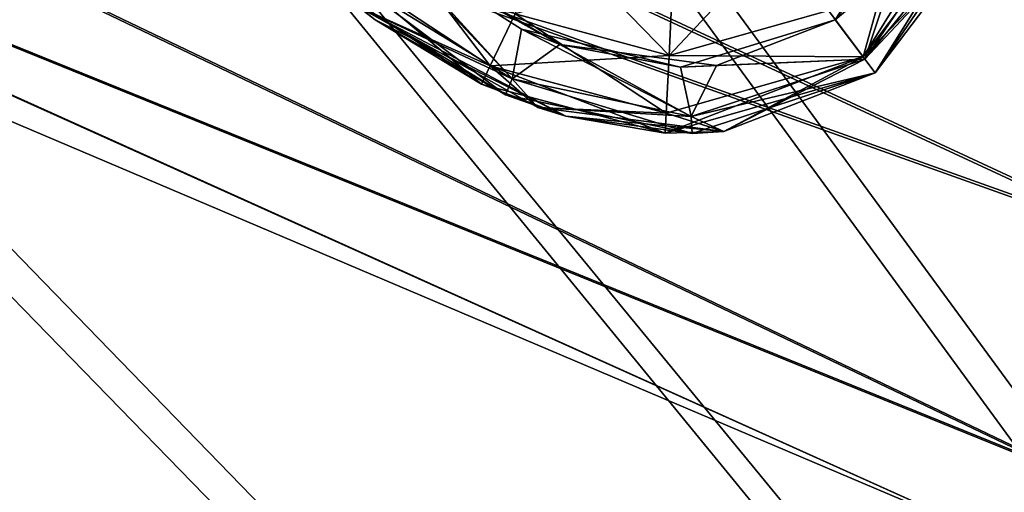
# Model space of a CAD drawing. Header units: metres. Extents: x -904 to 0, y -908 to 0.
# Tile 101 of 136: x -173 to -144, y -196 to -181. Entities that reach past the tile are written whole.
import ezdxf

# ---------------------------------------------------------------- set-up
doc = ezdxf.new("R2010")
doc.units = ezdxf.units.M

msp = doc.modelspace()

# ---------------------------------------------------------------- linework, layer by layer
at = {"layer": 'top0123410'}
for points in [[(-149.071548, -181.194275, 1986.284058), (-148.026199, -182.581482, 1983.681885), (-146.455826, -176.955902, 1986.284058)], [(-148.026199, -182.581482, 1983.681885), (-144.764359, -177.351959, 1983.681641), (-146.455826, -176.955902, 1986.284058)], [(-148.026199, -182.581482, 1333.57251), (-149.071548, -181.194275, 1330.970337), (-144.764359, -177.351959, 1333.572754)], [(-148.865036, -181.468323, 1931.335693), (-146.211304, -177.38739, 1931.335693), (-144.87471, -178.102661, 1933.798706)], [(-146.558319, -178.409821, 1385.918701), (-146.211304, -177.38739, 1931.335693), (-148.865036, -181.468323, 1931.335693)], [(-148.026199, -182.581482, 1333.57251), (-144.764359, -177.351959, 1333.572754), (-144.174728, -177.491928, 1336.627197)], [(-144.708664, -179.170746, 1980.627197), (-144.764359, -177.351959, 1983.681641), (-148.026199, -182.581482, 1983.681885)], [(-147.661392, -183.065582, 1336.627197), (-148.026199, -182.581482, 1333.57251), (-144.174728, -177.491928, 1336.627197)], [(-147.661392, -183.065582, 1336.627197), (-144.174728, -177.491928, 1336.627197), (-147.661392, -183.065582, 1358.627197)], [(-144.174728, -177.491928, 1336.627197), (-144.708801, -179.170822, 1358.627197), (-147.661392, -183.065582, 1358.627197)], [(-147.972366, -182.652908, 1933.798706), (-148.865036, -181.468323, 1931.335693), (-144.87471, -178.102661, 1933.798706)], [(-147.972366, -182.652908, 1933.798706), (-144.87471, -178.102661, 1933.798706), (-144.386215, -178.2715, 1936.627197)], [(-144.708664, -179.170746, 1380.627197), (-144.87471, -178.102661, 1383.455811), (-147.972366, -182.652908, 1383.455688)], [(-147.972366, -182.652908, 1383.455688), (-144.87471, -178.102661, 1383.455811), (-146.558319, -178.409821, 1385.918701)], [(-147.661392, -183.065582, 1936.627197), (-147.972366, -182.652908, 1933.798706), (-144.386215, -178.2715, 1936.627197)], [(-147.661392, -183.065582, 1936.627197), (-144.386215, -178.2715, 1936.627197), (-147.661392, -183.065582, 1958.627197)], [(-144.386215, -178.2715, 1936.627197), (-144.708801, -179.170822, 1958.627197), (-147.661392, -183.065582, 1958.627197)], [(-148.865036, -181.468323, 1385.918701), (-146.558319, -178.409821, 1385.918701), (-148.865036, -181.468323, 1931.335693)], [(-146.558319, -178.409821, 1385.918701), (-148.865036, -181.468323, 1385.918701), (-147.972366, -182.652908, 1383.455688)], [(-159.248276, -182.855225, 1333.572754), (-163.547424, -180.022415, 1333.572754), (-162.417709, -178.702881, 1330.970337)], [(-159.248276, -182.855225, 1333.572754), (-162.417709, -178.702881, 1330.970337), (-158.498688, -181.288116, 1330.970337)], [(-153.866714, -182.540482, 1330.970337), (-158.498688, -181.288116, 1330.970337), (-157.375687, -178.940384, 1329.233276)], [(-157.375687, -178.940384, 1329.233276), (-153.738602, -179.941055, 1329.233276), (-153.866714, -182.540482, 1330.970337)], [(-163.268433, -180.373352, 1933.798706), (-162.479019, -179.100754, 1931.335693), (-158.59024, -183.249893, 1933.798706)], [(-162.479019, -179.100754, 1931.335693), (-158.309097, -181.754166, 1931.335693), (-158.59024, -183.249893, 1933.798706)], [(-157.155609, -182.215363, 1385.918701), (-158.309097, -181.754166, 1931.335693), (-162.479019, -179.100754, 1931.335693)], [(-157.155609, -182.215363, 1385.918701), (-162.479019, -179.100754, 1931.335693), (-161.996445, -179.492966, 1385.918701)], [(-153.738602, -179.941055, 1329.233276), (-150.637573, -179.116119, 1329.233398), (-153.866714, -182.540482, 1330.970337)], [(-150.637573, -179.116119, 1329.233398), (-149.071548, -181.194275, 1330.970337), (-153.866714, -182.540482, 1330.970337)], [(-153.866714, -182.540482, 1986.284058), (-149.071548, -181.194275, 1986.284058), (-150.637573, -179.116119, 1988.020996)], [(-150.637573, -179.116119, 1988.020996), (-153.738602, -179.941055, 1988.021118), (-153.866714, -182.540482, 1986.284058)], [(-147.661392, -183.065582, 1980.627197), (-144.708664, -179.170746, 1980.627197), (-148.026199, -182.581482, 1983.681885)], [(-147.661392, -183.065582, 1380.627197), (-144.708664, -179.170746, 1380.627197), (-147.972366, -182.652908, 1383.455688)], [(-144.708801, -179.170822, 1958.627197), (-144.708664, -179.170746, 1980.627197), (-147.661392, -183.065582, 1980.627197)], [(-144.708801, -179.170822, 1358.627197), (-144.708664, -179.170746, 1380.627197), (-147.661392, -183.065582, 1380.627197)], [(-147.661392, -183.065582, 1958.627197), (-144.708801, -179.170822, 1958.627197), (-147.661392, -183.065582, 1980.627197)], [(-147.661392, -183.065582, 1358.627197), (-144.708801, -179.170822, 1358.627197), (-147.661392, -183.065582, 1380.627197)], [(-161.996445, -179.492966, 1385.918701), (-163.268433, -180.373352, 1383.455811), (-158.59024, -183.249893, 1383.455811)], [(-157.155609, -182.215363, 1385.918701), (-161.996445, -179.492966, 1385.918701), (-158.59024, -183.249893, 1383.455811)], [(-159.507614, -183.402786, 1336.627197), (-163.918274, -180.502808, 1336.627197), (-163.547424, -180.022415, 1333.572754)], [(-159.248276, -182.855225, 1333.572754), (-159.507614, -183.402786, 1336.627197), (-163.547424, -180.022415, 1333.572754)], [(-159.248276, -182.855225, 1983.681641), (-163.547424, -180.022415, 1983.681641), (-163.232254, -181.065475, 1980.627197)], [(-158.498688, -181.288116, 1986.284058), (-163.547424, -180.022415, 1983.681641), (-159.248276, -182.855225, 1983.681641)], [(-153.738602, -179.941055, 1988.021118), (-158.498688, -181.288116, 1986.284058), (-153.866714, -182.540482, 1986.284058)], [(-158.785416, -183.728256, 1936.627197), (-163.5672, -180.796432, 1936.627197), (-163.268433, -180.373352, 1933.798706)], [(-158.59024, -183.249893, 1933.798706), (-158.785416, -183.728256, 1936.627197), (-163.268433, -180.373352, 1933.798706)], [(-158.59024, -183.249893, 1383.455811), (-163.268433, -180.373352, 1383.455811), (-163.232254, -181.065475, 1380.627197)], [(-162.706772, -181.466476, 1358.627197), (-163.918274, -180.502808, 1336.627197), (-159.507614, -183.402786, 1336.627197)], [(-162.706772, -181.466476, 1958.627197), (-163.5672, -180.796432, 1936.627197), (-158.785416, -183.728256, 1936.627197)], [(-157.817596, -184.102615, 1980.627197), (-163.232254, -181.065475, 1980.627197), (-156.971069, -184.372406, 1958.627197)], [(-163.232254, -181.065475, 1980.627197), (-162.706772, -181.466476, 1958.627197), (-156.971069, -184.372406, 1958.627197)], [(-157.817596, -184.102615, 1380.627197), (-163.232254, -181.065475, 1380.627197), (-156.971069, -184.372406, 1358.627197)], [(-163.232254, -181.065475, 1380.627197), (-162.706772, -181.466476, 1358.627197), (-156.971069, -184.372406, 1358.627197)], [(-157.817596, -184.102615, 1980.627197), (-159.248276, -182.855225, 1983.681641), (-163.232254, -181.065475, 1980.627197)], [(-157.817596, -184.102615, 1380.627197), (-158.59024, -183.249893, 1383.455811), (-163.232254, -181.065475, 1380.627197)], [(-153.952209, -184.275589, 1333.572754), (-159.248276, -182.855225, 1333.572754), (-158.498688, -181.288116, 1330.970337)], [(-153.866714, -182.540482, 1986.284058), (-158.498688, -181.288116, 1986.284058), (-159.248276, -182.855225, 1983.681641)], [(-153.952209, -184.275589, 1333.572754), (-158.498688, -181.288116, 1330.970337), (-153.866714, -182.540482, 1330.970337)], [(-153.866714, -182.540482, 1330.970337), (-149.071548, -181.194275, 1330.970337), (-148.026199, -182.581482, 1333.57251)], [(-148.026199, -182.581482, 1983.681885), (-149.071548, -181.194275, 1986.284058), (-153.866714, -182.540482, 1986.284058)], [(-156.971069, -184.372406, 1958.627197), (-162.706772, -181.466476, 1958.627197), (-158.785416, -183.728256, 1936.627197)], [(-156.971069, -184.372406, 1358.627197), (-162.706772, -181.466476, 1358.627197), (-159.507614, -183.402786, 1336.627197)], [(-153.519333, -182.89444, 1931.335693), (-148.865036, -181.468323, 1931.335693), (-147.972366, -182.652908, 1933.798706)], [(-148.865036, -181.468323, 1931.335693), (-153.519333, -182.89444, 1931.335693), (-152.440735, -182.842697, 1385.918701)], [(-148.865036, -181.468323, 1385.918701), (-148.865036, -181.468323, 1931.335693), (-152.440735, -182.842697, 1385.918701)], [(-148.865036, -181.468323, 1385.918701), (-152.440735, -182.842697, 1385.918701), (-147.972366, -182.652908, 1383.455688)], [(-158.59024, -183.249893, 1933.798706), (-158.309097, -181.754166, 1931.335693), (-153.200165, -184.376419, 1933.798706)], [(-158.309097, -181.754166, 1931.335693), (-153.519333, -182.89444, 1931.335693), (-153.200165, -184.376419, 1933.798706)], [(-153.519333, -182.89444, 1931.335693), (-158.309097, -181.754166, 1931.335693), (-157.155609, -182.215363, 1385.918701)], [(-157.155609, -182.215363, 1385.918701), (-158.59024, -183.249893, 1383.455811), (-153.200165, -184.376419, 1383.455811)], [(-152.440735, -182.842697, 1385.918701), (-153.519333, -182.89444, 1931.335693), (-157.155609, -182.215363, 1385.918701)], [(-152.440735, -182.842697, 1385.918701), (-157.155609, -182.215363, 1385.918701), (-153.200165, -184.376419, 1383.455811)], [(-159.248276, -182.855225, 1983.681641), (-153.952209, -184.275589, 1983.681641), (-153.866714, -182.540482, 1986.284058)], [(-147.661392, -183.065582, 1336.627197), (-153.980164, -184.880951, 1336.627197), (-148.026199, -182.581482, 1333.57251)], [(-153.980164, -184.880951, 1336.627197), (-153.952209, -184.275589, 1333.572754), (-148.026199, -182.581482, 1333.57251)], [(-148.026199, -182.581482, 1333.57251), (-153.952209, -184.275589, 1333.572754), (-153.866714, -182.540482, 1330.970337)], [(-153.952209, -184.275589, 1983.681641), (-148.026199, -182.581482, 1983.681885), (-153.866714, -182.540482, 1986.284058)], [(-148.026199, -182.581482, 1983.681885), (-153.952209, -184.275589, 1983.681641), (-152.219223, -184.830429, 1980.627197)], [(-153.200165, -184.376419, 1933.798706), (-153.519333, -182.89444, 1931.335693), (-147.972366, -182.652908, 1933.798706)], [(-147.972366, -182.652908, 1933.798706), (-147.661392, -183.065582, 1936.627197), (-153.200165, -184.376419, 1933.798706)], [(-147.972366, -182.652908, 1383.455688), (-153.200165, -184.376419, 1383.455811), (-152.219223, -184.830429, 1380.627197)], [(-152.440735, -182.842697, 1385.918701), (-153.200165, -184.376419, 1383.455811), (-147.972366, -182.652908, 1383.455688)], [(-147.661392, -183.065582, 1980.627197), (-148.026199, -182.581482, 1983.681885), (-152.219223, -184.830429, 1980.627197)], [(-147.661392, -183.065582, 1380.627197), (-147.972366, -182.652908, 1383.455688), (-152.219223, -184.830429, 1380.627197)], [(-153.980164, -184.880951, 1336.627197), (-159.507614, -183.402786, 1336.627197), (-159.248276, -182.855225, 1333.572754)], [(-153.952209, -184.275589, 1333.572754), (-153.980164, -184.880951, 1336.627197), (-159.248276, -182.855225, 1333.572754)], [(-153.952209, -184.275589, 1983.681641), (-159.248276, -182.855225, 1983.681641), (-157.817596, -184.102615, 1980.627197)], [(-152.219376, -184.830231, 1358.627197), (-153.980164, -184.880951, 1336.627197), (-147.661392, -183.065582, 1336.627197)], [(-147.661392, -183.065582, 1936.627197), (-153.172516, -184.892532, 1936.627197), (-153.200165, -184.376419, 1933.798706)], [(-152.219376, -184.830231, 1958.627197), (-153.172516, -184.892532, 1936.627197), (-147.661392, -183.065582, 1936.627197)], [(-152.219223, -184.830429, 1980.627197), (-152.219376, -184.830231, 1958.627197), (-147.661392, -183.065582, 1958.627197)], [(-152.219223, -184.830429, 1380.627197), (-152.219376, -184.830231, 1358.627197), (-147.661392, -183.065582, 1358.627197)], [(-147.661392, -183.065582, 1958.627197), (-152.219376, -184.830231, 1958.627197), (-147.661392, -183.065582, 1936.627197)], [(-147.661392, -183.065582, 1358.627197), (-152.219376, -184.830231, 1358.627197), (-147.661392, -183.065582, 1336.627197)], [(-147.661392, -183.065582, 1980.627197), (-152.219223, -184.830429, 1980.627197), (-147.661392, -183.065582, 1958.627197)], [(-147.661392, -183.065582, 1380.627197), (-152.219223, -184.830429, 1380.627197), (-147.661392, -183.065582, 1358.627197)], [(-153.172516, -184.892532, 1936.627197), (-158.785416, -183.728256, 1936.627197), (-158.59024, -183.249893, 1933.798706)], [(-153.200165, -184.376419, 1933.798706), (-153.172516, -184.892532, 1936.627197), (-158.59024, -183.249893, 1933.798706)], [(-153.200165, -184.376419, 1383.455811), (-158.59024, -183.249893, 1383.455811), (-157.817596, -184.102615, 1380.627197)], [(-156.971069, -184.372406, 1358.627197), (-159.507614, -183.402786, 1336.627197), (-153.980164, -184.880951, 1336.627197)], [(-156.971069, -184.372406, 1958.627197), (-158.785416, -183.728256, 1936.627197), (-153.172516, -184.892532, 1936.627197)], [(-152.219223, -184.830429, 1980.627197), (-157.817596, -184.102615, 1980.627197), (-152.219376, -184.830231, 1958.627197)], [(-157.817596, -184.102615, 1980.627197), (-156.971069, -184.372406, 1958.627197), (-152.219376, -184.830231, 1958.627197)], [(-152.219223, -184.830429, 1380.627197), (-157.817596, -184.102615, 1380.627197), (-152.219376, -184.830231, 1358.627197)], [(-157.817596, -184.102615, 1380.627197), (-156.971069, -184.372406, 1358.627197), (-152.219376, -184.830231, 1358.627197)], [(-152.219223, -184.830429, 1980.627197), (-153.952209, -184.275589, 1983.681641), (-157.817596, -184.102615, 1980.627197)], [(-152.219223, -184.830429, 1380.627197), (-153.200165, -184.376419, 1383.455811), (-157.817596, -184.102615, 1380.627197)], [(-152.219376, -184.830231, 1958.627197), (-156.971069, -184.372406, 1958.627197), (-153.172516, -184.892532, 1936.627197)], [(-152.219376, -184.830231, 1358.627197), (-156.971069, -184.372406, 1358.627197), (-153.980164, -184.880951, 1336.627197)]]:
    msp.add_3dface(points, dxfattribs=at)
at = {"layer": 'top0123418'}
for points in [[(-138.770721, -188.423935, 1781.282837), (-205.290207, -164.696625, 1784.451416), (-202.750961, -158.714447, 1780.13147)], [(-134.860992, -179.212982, 1778.627319), (-138.770721, -188.423935, 1781.282837), (-202.750961, -158.714447, 1780.13147)], [(-202.785461, -158.795715, 1817.086426), (-205.316605, -164.758835, 1812.735474), (-138.80307, -188.500122, 1815.923828)], [(-134.898331, -179.300964, 1818.627197), (-202.785461, -158.795715, 1817.086426), (-138.80307, -188.500122, 1815.923828)], [(-141.637863, -195.178589, 1788.585815), (-206.990234, -168.701691, 1790.929443), (-205.290207, -164.696625, 1784.451416)], [(-138.770721, -188.423935, 1781.282837), (-141.637863, -195.178589, 1788.585815), (-205.290207, -164.696625, 1784.451416)], [(-205.316605, -164.758835, 1812.735474), (-207.004517, -168.735352, 1806.236694), (-141.65654, -195.22258, 1808.585815)], [(-138.80307, -188.500122, 1815.923828), (-205.316605, -164.758835, 1812.735474), (-141.65654, -195.22258, 1808.585815)], [(-142.694138, -197.667068, 1798.579468), (-207.592239, -170.119965, 1798.579468), (-206.990234, -168.701691, 1790.929443)], [(-207.004517, -168.735352, 1806.236694), (-207.592239, -170.119965, 1798.579468), (-142.694138, -197.667068, 1798.579468)], [(-141.65654, -195.22258, 1808.585815), (-207.004517, -168.735352, 1806.236694), (-142.694138, -197.667068, 1798.579468)], [(-141.637863, -195.178589, 1788.585815), (-142.694138, -197.667068, 1798.579468), (-206.990234, -168.701691, 1790.929443)]]:
    msp.add_3dface(points, dxfattribs=at)
at = {"layer": 'top0123458'}
for points in [[(-264.332214, -57.531643, 123.974747), (-243.170029, -56.729248, 123.995758), (-63.008152, -302.295593, 117.565376)], [(-63.008152, -302.295593, 117.565376), (-243.170029, -56.729248, 123.995758), (-222.050903, -58.298695, 123.954659)], [(-297.830109, -60.486073, 123.897385), (-264.332214, -57.531643, 123.974747), (-63.008152, -302.295593, 117.565376)], [(-222.050903, -58.298695, 123.954659), (-201.240021, -62.22023, 123.851974), (-63.008152, -302.295593, 117.565376)], [(-242.161148, -59.379642, 126.927383), (-262.718689, -60.035652, 126.910202), (-65.273636, -301.103363, 120.597626)], [(-65.273636, -301.103363, 120.597626), (-220.430817, -61.147972, 126.881081), (-242.161148, -59.379642, 126.927383)], [(-262.718689, -60.035652, 126.910202), (-297.25531, -62.855896, 126.836357), (-65.273636, -301.103363, 120.597626)], [(-63.008152, -302.295593, 117.565376), (-331.364288, -63.040817, 123.830482), (-297.830109, -60.486073, 123.897385)], [(-197.33876, -65.891708, 126.756859), (-220.430817, -61.147972, 126.881081), (-65.273636, -301.103363, 120.597626)], [(-201.240021, -62.22023, 123.851974), (-180.998627, -68.444519, 123.68898), (-63.008152, -302.295593, 117.565376)], [(-398.51358, -66.948952, 123.728142), (-331.364288, -63.040817, 123.830482), (-63.008152, -302.295593, 117.565376)], [(-65.273636, -301.103363, 120.597626), (-297.25531, -62.855896, 126.836357), (-330.992889, -65.251411, 126.773628)], [(-399.405853, -68.984154, 126.67588), (-65.273636, -301.103363, 120.597626), (-330.992889, -65.251411, 126.773628)], [(-181.315353, -71.041077, 126.622017), (-197.33876, -65.891708, 126.756859), (-65.273636, -301.103363, 120.597626)], [(-465.701691, -69.252586, 123.667824), (-398.51358, -66.948952, 123.728142), (-69.298546, -367.238312, 115.864792)], [(-398.51358, -66.948952, 123.728142), (-66.409767, -334.739563, 116.715805), (-69.298546, -367.238312, 115.864792)], [(-66.409767, -334.739563, 116.715805), (-398.51358, -66.948952, 123.728142), (-63.008152, -302.295593, 117.565376)], [(-63.008152, -302.295593, 117.565376), (-180.998627, -68.444519, 123.68898), (-161.580826, -76.893288, 123.467743)], [(-71.331543, -367.102356, 118.869377), (-399.405853, -68.984154, 126.67588), (-466.087311, -71.13604, 126.61953)], [(-71.331543, -367.102356, 118.869377), (-68.556175, -334.272247, 119.729065), (-399.405853, -68.984154, 126.67588)], [(-68.556175, -334.272247, 119.729065), (-65.273636, -301.103363, 120.597626), (-399.405853, -68.984154, 126.67588)], [(-452.00235, -701.143799, 107.12117), (-465.701691, -69.252586, 123.667824), (-71.672775, -399.771973, 115.012871)], [(-465.701691, -69.252586, 123.667824), (-69.298546, -367.238312, 115.864792), (-71.672775, -399.771973, 115.012871)], [(-65.273636, -301.103363, 120.597626), (-172.890396, -74.410843, 126.533775), (-181.315353, -71.041077, 126.622017)], [(-73.597755, -399.508667, 118.02079), (-466.087311, -71.13604, 126.61953), (-452.00235, -703.006531, 110.073418)], [(-73.597755, -399.508667, 118.02079), (-71.331543, -367.102356, 118.869377), (-466.087311, -71.13604, 126.61953)], [(-163.42691, -78.783989, 126.419266), (-172.890396, -74.410843, 126.533775), (-65.273636, -301.103363, 120.597626)], [(-161.580826, -76.893288, 123.467743), (-143.23024, -87.460297, 123.19104), (-63.008152, -302.295593, 117.565376)], [(-153.414871, -84.142876, 126.278938), (-163.42691, -78.783989, 126.419266), (-65.273636, -301.103363, 120.597626)], [(-65.273636, -301.103363, 120.597626), (-144.814117, -89.405731, 126.141121), (-153.414871, -84.142876, 126.278938)], [(-136.090378, -95.435875, 125.983215), (-144.814117, -89.405731, 126.141121), (-65.273636, -301.103363, 120.597626)]]:
    msp.add_3dface(points, dxfattribs=at)

doc.saveas('drawing.dxf')
